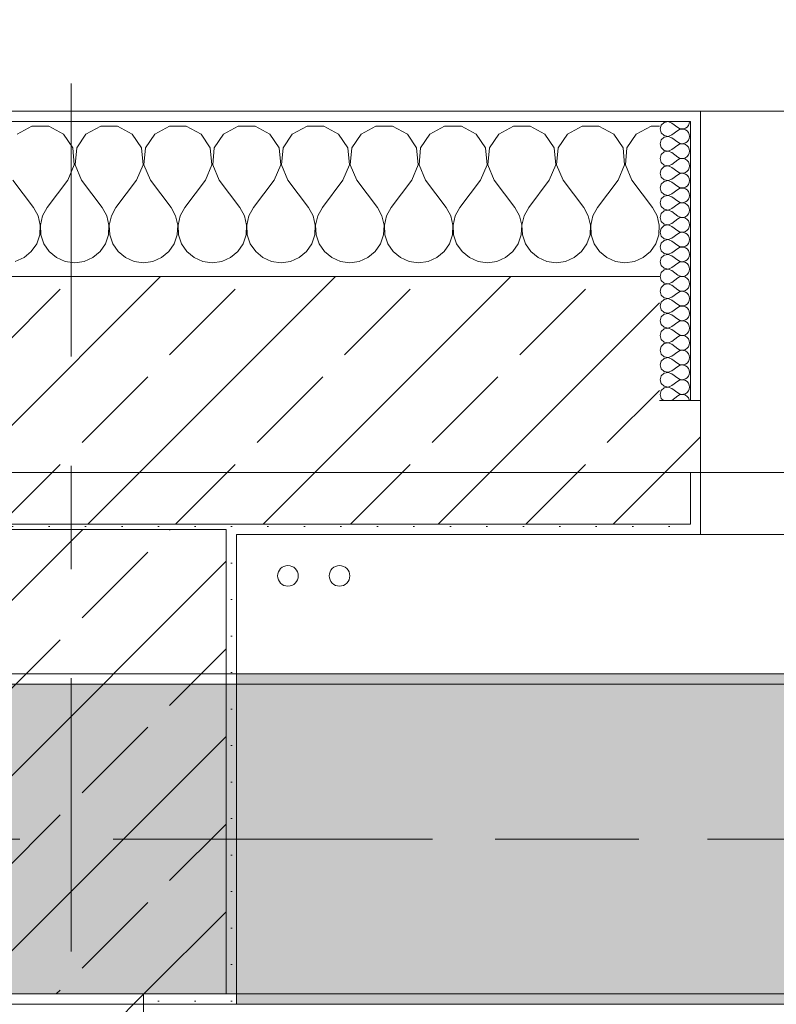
# Model space of a CAD drawing. Header units: metres. Extents: x -3.6 to 84.5, y -11 to 16.8.
# Tile 99 of 256: x 18.5 to 19.2, y 13 to 13.9. Entities that reach past the tile are written whole.
import ezdxf

# ---------------------------------------------------------------- set-up
doc = ezdxf.new("R2010")
doc.units = ezdxf.units.M
doc.header["$MEASUREMENT"] = 0
for name, pattern in [('Achse', [0.2, 0.1, -0.05, 0, -0.05]), ('Strichlinie doppelt', [0.546806, 0.264583, -0.105833, 0.070556, -0.105833]), ('Wipeout_Contour', [1, 0, -1])]:
    doc.linetypes.add(name, pattern=pattern)
for name, color, linetype in [('451 - Universal.Achsen Raster', 7, 'Continuous'), ('604 - Struktur.Wand Aussen', 7, 'Continuous'), ('605 - Struktur.Wand Innen', 7, 'Continuous'), ('607 - Struktur.Stütze', 7, 'Continuous'), ('608 - Struktur.Träger', 7, 'Continuous'), ('801 - HKLSE.Heizung_ Klima_ Lüftung', 7, 'Continuous'), ('Neubau_653 - Abdeckung.TB Verkofferung', 7, 'Continuous')]:
    doc.layers.add(name, color=color, linetype=linetype)
pattern_1 = [(45, (0, 0), (-0.0848528, 0.0848528), []), (45, (-0.04243, 0.04243), (-0.0848528, 0.0848528), [0.09, -0.03])]
pattern_2 = [(45, (0, 0), (-0.01767767, 0.01767767), [0, -0.025])]
pattern_3 = [(0, (0, 0), (0, 0.08660254), [0, -0.05]), (0, (0.025, 0.0433), (0, 0.08660254), [0, -0.05])]

# ---------------------------------------------------------------- blocks, each defined once
blk = doc.blocks.new('*X37')
at = {"layer": '604 - Struktur.Wand Aussen', "color": 7, "linetype": 'Continuous', "lineweight": 5}
for p, q in [((18.49188, 13.84066), (18.47757, 13.83299)), ((18.50812, 13.84066), (18.49188, 13.84066)), ((18.52243, 13.83299), (18.50812, 13.84066)), ((18.55855, 13.84066), (18.54424, 13.83299)), ((18.57479, 13.84066), (18.55855, 13.84066)), ((18.5891, 13.83299), (18.57479, 13.84066)), ((18.62521, 13.84066), (18.6109, 13.83299)), ((18.64145, 13.84066), (18.62521, 13.84066)), ((18.65576, 13.83299), (18.64145, 13.84066)), ((18.69188, 13.84066), (18.67757, 13.83299)), ((18.70812, 13.84066), (18.69188, 13.84066)), ((18.72243, 13.83299), (18.70812, 13.84066)), ((18.75855, 13.84066), (18.74424, 13.83299)), ((18.77479, 13.84066), (18.75855, 13.84066)), ((18.7891, 13.83299), (18.77479, 13.84066)), ((18.82521, 13.84066), (18.8109, 13.83299)), ((18.84145, 13.84066), (18.82521, 13.84066)), ((18.85576, 13.83299), (18.84145, 13.84066)), ((18.89188, 13.84066), (18.87757, 13.83299)), ((18.90812, 13.84066), (18.89188, 13.84066)), ((18.92243, 13.83299), (18.90812, 13.84066)), ((18.95855, 13.84066), (18.94424, 13.83299)), ((18.97479, 13.84066), (18.95855, 13.84066)), ((18.9891, 13.83299), (18.97479, 13.84066)), ((19.02521, 13.84066), (19.0109, 13.83299)), ((19.04145, 13.84066), (19.02521, 13.84066)), ((19.05576, 13.83299), (19.04145, 13.84066)), ((19.09188, 13.84066), (19.07757, 13.83299)), ((19.1, 13.84066), (19.09188, 13.84066)), ((18.53142, 13.81947), (18.52243, 13.83299)), ((18.54424, 13.83299), (18.53525, 13.81947)), ((18.59808, 13.81947), (18.5891, 13.83299)), ((18.6109, 13.83299), (18.60192, 13.81947)), ((18.66475, 13.81947), (18.65576, 13.83299)), ((18.67757, 13.83299), (18.66858, 13.81947)), ((18.73142, 13.81947), (18.72243, 13.83299)), ((18.74424, 13.83299), (18.73525, 13.81947)), ((18.79808, 13.81947), (18.7891, 13.83299)), ((18.8109, 13.83299), (18.80192, 13.81947)), ((18.86475, 13.81947), (18.85576, 13.83299)), ((18.87757, 13.83299), (18.86858, 13.81947)), ((18.93142, 13.81947), (18.92243, 13.83299)), ((18.94424, 13.83299), (18.93525, 13.81947)), ((18.99808, 13.81947), (18.9891, 13.83299)), ((19.0109, 13.83299), (19.00192, 13.81947)), ((19.06475, 13.81947), (19.05576, 13.83299)), ((19.07757, 13.83299), (19.06858, 13.81947)), ((18.53295, 13.8033), (18.53142, 13.81947)), ((18.53525, 13.81947), (18.53371, 13.8033)), ((18.59962, 13.8033), (18.59808, 13.81947)), ((18.60192, 13.81947), (18.60038, 13.8033)), ((18.66629, 13.8033), (18.66475, 13.81947)), ((18.66858, 13.81947), (18.66705, 13.8033)), ((18.73295, 13.8033), (18.73142, 13.81947)), ((18.73525, 13.81947), (18.73371, 13.8033)), ((18.79962, 13.8033), (18.79808, 13.81947)), ((18.80192, 13.81947), (18.80038, 13.8033)), ((18.86629, 13.8033), (18.86475, 13.81947)), ((18.86858, 13.81947), (18.86705, 13.8033)), ((18.93295, 13.8033), (18.93142, 13.81947)), ((18.93525, 13.81947), (18.93371, 13.8033)), ((18.99962, 13.8033), (18.99808, 13.81947)), ((19.00192, 13.81947), (19.00038, 13.8033)), ((19.06629, 13.8033), (19.06475, 13.81947)), ((19.06858, 13.81947), (19.06705, 13.8033)), ((18.52667, 13.78833), (18.53295, 13.8033)), ((18.53371, 13.8033), (18.54, 13.78833)), ((18.59333, 13.78833), (18.59962, 13.8033)), ((18.60038, 13.8033), (18.60667, 13.78833)), ((18.66, 13.78833), (18.66629, 13.8033)), ((18.66705, 13.8033), (18.67333, 13.78833)), ((18.72667, 13.78833), (18.73295, 13.8033)), ((18.73371, 13.8033), (18.74, 13.78833)), ((18.79333, 13.78833), (18.79962, 13.8033)), ((18.80038, 13.8033), (18.80667, 13.78833)), ((18.86, 13.78833), (18.86629, 13.8033)), ((18.86705, 13.8033), (18.87333, 13.78833)), ((18.92667, 13.78833), (18.93295, 13.8033)), ((18.93371, 13.8033), (18.94, 13.78833)), ((18.99333, 13.78833), (18.99962, 13.8033)), ((19.00038, 13.8033), (19.00667, 13.78833)), ((19.06, 13.78833), (19.06629, 13.8033)), ((19.06705, 13.8033), (19.07333, 13.78833)), ((18.47333, 13.78833), (18.49333, 13.76167)), ((18.52667, 13.78833), (18.50667, 13.76167)), ((18.54, 13.78833), (18.56, 13.76167)), ((18.59333, 13.78833), (18.57333, 13.76167)), ((18.60667, 13.78833), (18.62667, 13.76167)), ((18.66, 13.78833), (18.64, 13.76167)), ((18.67333, 13.78833), (18.69333, 13.76167)), ((18.72667, 13.78833), (18.70667, 13.76167)), ((18.74, 13.78833), (18.76, 13.76167)), ((18.79333, 13.78833), (18.77333, 13.76167)), ((18.80667, 13.78833), (18.82667, 13.76167)), ((18.86, 13.78833), (18.84, 13.76167)), ((18.87333, 13.78833), (18.89333, 13.76167)), ((18.92667, 13.78833), (18.90667, 13.76167)), ((18.94, 13.78833), (18.96, 13.76167)), ((18.99333, 13.78833), (18.97333, 13.76167)), ((19.00667, 13.78833), (19.02667, 13.76167)), ((19.06, 13.78833), (19.04, 13.76167)), ((19.07333, 13.78833), (19.09333, 13.76167)), ((18.49778, 13.75362), (18.49333, 13.76167)), ((18.49987, 13.74466), (18.49778, 13.75362)), ((18.50222, 13.75362), (18.50013, 13.74466)), ((18.50667, 13.76167), (18.50222, 13.75362)), ((18.56445, 13.75362), (18.56, 13.76167)), ((18.56653, 13.74466), (18.56445, 13.75362)), ((18.56888, 13.75362), (18.5668, 13.74466)), ((18.57333, 13.76167), (18.56888, 13.75362)), ((18.63112, 13.75362), (18.62667, 13.76167)), ((18.6332, 13.74466), (18.63112, 13.75362)), ((18.63555, 13.75362), (18.63347, 13.74466)), ((18.64, 13.76167), (18.63555, 13.75362)), ((18.69778, 13.75362), (18.69333, 13.76167)), ((18.69987, 13.74466), (18.69778, 13.75362)), ((18.70222, 13.75362), (18.70013, 13.74466)), ((18.70667, 13.76167), (18.70222, 13.75362)), ((18.76445, 13.75362), (18.76, 13.76167)), ((18.76653, 13.74466), (18.76445, 13.75362)), ((18.76888, 13.75362), (18.7668, 13.74466)), ((18.77333, 13.76167), (18.76888, 13.75362)), ((18.83112, 13.75362), (18.82667, 13.76167)), ((18.8332, 13.74466), (18.83112, 13.75362)), ((18.83555, 13.75362), (18.83347, 13.74466)), ((18.84, 13.76167), (18.83555, 13.75362)), ((18.89778, 13.75362), (18.89333, 13.76167)), ((18.89987, 13.74466), (18.89778, 13.75362)), ((18.90222, 13.75362), (18.90013, 13.74466)), ((18.90667, 13.76167), (18.90222, 13.75362)), ((18.96445, 13.75362), (18.96, 13.76167)), ((18.96653, 13.74466), (18.96445, 13.75362)), ((18.96888, 13.75362), (18.9668, 13.74466)), ((18.97333, 13.76167), (18.96888, 13.75362)), ((19.03112, 13.75362), (19.02667, 13.76167)), ((19.0332, 13.74466), (19.03112, 13.75362)), ((19.03555, 13.75362), (19.03347, 13.74466)), ((19.04, 13.76167), (19.03555, 13.75362)), ((19.09778, 13.75362), (19.09333, 13.76167)), ((19.09987, 13.74466), (19.09778, 13.75362)), ((18.49942, 13.73547), (18.49987, 13.74466)), ((18.50013, 13.74466), (18.50058, 13.73547)), ((18.56609, 13.73547), (18.56653, 13.74466)), ((18.5668, 13.74466), (18.56725, 13.73547)), ((18.63275, 13.73547), (18.6332, 13.74466)), ((18.63347, 13.74466), (18.63391, 13.73547)), ((18.69942, 13.73547), (18.69987, 13.74466)), ((18.70013, 13.74466), (18.70058, 13.73547)), ((18.76609, 13.73547), (18.76653, 13.74466)), ((18.7668, 13.74466), (18.76725, 13.73547)), ((18.83275, 13.73547), (18.8332, 13.74466)), ((18.83347, 13.74466), (18.83391, 13.73547)), ((18.89942, 13.73547), (18.89987, 13.74466)), ((18.90013, 13.74466), (18.90058, 13.73547)), ((18.96609, 13.73547), (18.96653, 13.74466)), ((18.9668, 13.74466), (18.96725, 13.73547)), ((19.03275, 13.73547), (19.0332, 13.74466)), ((19.03347, 13.74466), (19.03391, 13.73547)), ((19.09942, 13.73547), (19.09987, 13.74466)), ((18.49648, 13.72676), (18.49942, 13.73547)), ((18.50058, 13.73547), (18.50352, 13.72676)), ((18.56315, 13.72676), (18.56609, 13.73547)), ((18.56725, 13.73547), (18.57019, 13.72676)), ((18.62981, 13.72676), (18.63275, 13.73547)), ((18.63391, 13.73547), (18.63685, 13.72676)), ((18.69648, 13.72676), (18.69942, 13.73547)), ((18.70058, 13.73547), (18.70352, 13.72676)), ((18.76315, 13.72676), (18.76609, 13.73547)), ((18.76725, 13.73547), (18.77019, 13.72676)), ((18.82981, 13.72676), (18.83275, 13.73547)), ((18.83391, 13.73547), (18.83685, 13.72676)), ((18.89648, 13.72676), (18.89942, 13.73547)), ((18.90058, 13.73547), (18.90352, 13.72676)), ((18.96315, 13.72676), (18.96609, 13.73547)), ((18.96725, 13.73547), (18.97019, 13.72676)), ((19.02981, 13.72676), (19.03275, 13.73547)), ((19.03391, 13.73547), (19.03685, 13.72676)), ((19.09648, 13.72676), (19.09942, 13.73547)), ((18.49127, 13.71918), (18.49648, 13.72676)), ((18.50352, 13.72676), (18.50873, 13.71918)), ((18.55794, 13.71918), (18.56315, 13.72676)), ((18.57019, 13.72676), (18.57539, 13.71918)), ((18.62461, 13.71918), (18.62981, 13.72676)), ((18.63685, 13.72676), (18.64206, 13.71918)), ((18.69127, 13.71918), (18.69648, 13.72676)), ((18.70352, 13.72676), (18.70873, 13.71918)), ((18.75794, 13.71918), (18.76315, 13.72676)), ((18.77019, 13.72676), (18.77539, 13.71918)), ((18.82461, 13.71918), (18.82981, 13.72676)), ((18.83685, 13.72676), (18.84206, 13.71918)), ((18.89127, 13.71918), (18.89648, 13.72676)), ((18.90352, 13.72676), (18.90873, 13.71918)), ((18.95794, 13.71918), (18.96315, 13.72676)), ((18.97019, 13.72676), (18.97539, 13.71918)), ((19.02461, 13.71918), (19.02981, 13.72676)), ((19.03685, 13.72676), (19.04206, 13.71918)), ((19.09127, 13.71918), (19.09648, 13.72676)), ((18.48419, 13.71331), (18.49127, 13.71918)), ((18.50873, 13.71918), (18.51581, 13.71331)), ((18.55086, 13.71331), (18.55794, 13.71918)), ((18.57539, 13.71918), (18.58248, 13.71331)), ((18.61752, 13.71331), (18.62461, 13.71918)), ((18.64206, 13.71918), (18.64914, 13.71331)), ((18.68419, 13.71331), (18.69127, 13.71918)), ((18.70873, 13.71918), (18.71581, 13.71331)), ((18.75086, 13.71331), (18.75794, 13.71918)), ((18.77539, 13.71918), (18.78248, 13.71331)), ((18.81752, 13.71331), (18.82461, 13.71918)), ((18.84206, 13.71918), (18.84914, 13.71331)), ((18.88419, 13.71331), (18.89127, 13.71918)), ((18.90873, 13.71918), (18.91581, 13.71331)), ((18.95086, 13.71331), (18.95794, 13.71918)), ((18.97539, 13.71918), (18.98248, 13.71331)), ((19.01752, 13.71331), (19.02461, 13.71918)), ((19.04206, 13.71918), (19.04914, 13.71331)), ((19.08419, 13.71331), (19.09127, 13.71918)), ((18.47578, 13.7096), (18.48419, 13.71331)), ((18.51581, 13.71331), (18.52422, 13.7096)), ((18.52422, 13.7096), (18.53333, 13.70833)), ((18.53333, 13.70833), (18.54244, 13.7096)), ((18.54244, 13.7096), (18.55086, 13.71331)), ((18.58248, 13.71331), (18.59089, 13.7096)), ((18.59089, 13.7096), (18.6, 13.70833)), ((18.6, 13.70833), (18.60911, 13.7096)), ((18.60911, 13.7096), (18.61752, 13.71331)), ((18.64914, 13.71331), (18.65756, 13.7096)), ((18.65756, 13.7096), (18.66667, 13.70833)), ((18.66667, 13.70833), (18.67578, 13.7096)), ((18.67578, 13.7096), (18.68419, 13.71331)), ((18.71581, 13.71331), (18.72422, 13.7096)), ((18.72422, 13.7096), (18.73333, 13.70833)), ((18.73333, 13.70833), (18.74244, 13.7096)), ((18.74244, 13.7096), (18.75086, 13.71331)), ((18.78248, 13.71331), (18.79089, 13.7096)), ((18.79089, 13.7096), (18.8, 13.70833)), ((18.8, 13.70833), (18.80911, 13.7096)), ((18.80911, 13.7096), (18.81752, 13.71331)), ((18.84914, 13.71331), (18.85756, 13.7096)), ((18.85756, 13.7096), (18.86667, 13.70833)), ((18.86667, 13.70833), (18.87578, 13.7096)), ((18.87578, 13.7096), (18.88419, 13.71331)), ((18.91581, 13.71331), (18.92422, 13.7096)), ((18.92422, 13.7096), (18.93333, 13.70833)), ((18.93333, 13.70833), (18.94244, 13.7096)), ((18.94244, 13.7096), (18.95086, 13.71331)), ((18.98248, 13.71331), (18.99089, 13.7096)), ((18.99089, 13.7096), (19, 13.70833)), ((19, 13.70833), (19.00911, 13.7096)), ((19.00911, 13.7096), (19.01752, 13.71331)), ((19.04914, 13.71331), (19.05756, 13.7096)), ((19.05756, 13.7096), (19.06667, 13.70833)), ((19.06667, 13.70833), (19.07578, 13.7096)), ((19.07578, 13.7096), (19.08419, 13.71331))]:
    blk.add_line(p, q, dxfattribs=at)
blk = doc.blocks.new('*X59')
at = {"layer": '604 - Struktur.Wand Aussen', "color": 7, "linetype": 'Continuous', "lineweight": 5}
for p, q in [((19.10178, 13.84161), (19.10071, 13.83786)), ((19.10466, 13.84425), (19.10178, 13.84161)), ((19.1085, 13.84497), (19.10466, 13.84425)), ((19.11214, 13.84357), (19.1085, 13.84497)), ((19.11214, 13.84357), (19.11786, 13.83929)), ((19.11786, 13.83929), (19.11958, 13.83833)), ((19.12534, 13.83861), (19.12696, 13.83973)), ((19.12696, 13.83973), (19.12822, 13.84124)), ((19.12822, 13.84124), (19.12901, 13.84305)), ((19.12901, 13.84305), (19.12929, 13.845)), ((19.10071, 13.83786), (19.10178, 13.8341)), ((19.10178, 13.8341), (19.10466, 13.83147)), ((19.10466, 13.82996), (19.10178, 13.82733)), ((19.10466, 13.83147), (19.1085, 13.83074)), ((19.1085, 13.83069), (19.10466, 13.82996)), ((19.1085, 13.83074), (19.11214, 13.83214)), ((19.11214, 13.82929), (19.1085, 13.83069)), ((19.11214, 13.83214), (19.11786, 13.83643)), ((19.11958, 13.83738), (19.11786, 13.83643)), ((19.11958, 13.83833), (19.1215, 13.83789)), ((19.1215, 13.83783), (19.11958, 13.83738)), ((19.1215, 13.83789), (19.12347, 13.83798)), ((19.12347, 13.83773), (19.1215, 13.83783)), ((19.12347, 13.83798), (19.12534, 13.83861)), ((19.12534, 13.8371), (19.12347, 13.83773)), ((19.12696, 13.83599), (19.12534, 13.8371)), ((19.12822, 13.83447), (19.12696, 13.83599)), ((19.12901, 13.83267), (19.12822, 13.83447)), ((19.12929, 13.83071), (19.12901, 13.83267)), ((19.12901, 13.82876), (19.12929, 13.83071)), ((19.10178, 13.82733), (19.10071, 13.82357)), ((19.10071, 13.82357), (19.10178, 13.81982)), ((19.11214, 13.82929), (19.11786, 13.825)), ((19.11214, 13.81786), (19.11786, 13.82214)), ((19.11786, 13.825), (19.11958, 13.82405)), ((19.11958, 13.8231), (19.11786, 13.82214)), ((19.11958, 13.82405), (19.1215, 13.8236)), ((19.1215, 13.82354), (19.11958, 13.8231)), ((19.1215, 13.8236), (19.12347, 13.8237)), ((19.12347, 13.82345), (19.1215, 13.82354)), ((19.12347, 13.8237), (19.12534, 13.82433)), ((19.12534, 13.82282), (19.12347, 13.82345)), ((19.12534, 13.82433), (19.12696, 13.82544)), ((19.12696, 13.8217), (19.12534, 13.82282)), ((19.12696, 13.82544), (19.12822, 13.82696)), ((19.12822, 13.82018), (19.12696, 13.8217)), ((19.12822, 13.82696), (19.12901, 13.82876)), ((19.12901, 13.81838), (19.12822, 13.82018)), ((19.10178, 13.81304), (19.10071, 13.80929)), ((19.10178, 13.81982), (19.10466, 13.81718)), ((19.10466, 13.81567), (19.10178, 13.81304)), ((19.10466, 13.81718), (19.1085, 13.81646)), ((19.1085, 13.8164), (19.10466, 13.81567)), ((19.1085, 13.81646), (19.11214, 13.81786)), ((19.11214, 13.815), (19.1085, 13.8164)), ((19.11214, 13.815), (19.11786, 13.81071)), ((19.11786, 13.81071), (19.11958, 13.80976)), ((19.12534, 13.81004), (19.12696, 13.81116)), ((19.12696, 13.81116), (19.12822, 13.81267)), ((19.12822, 13.81267), (19.12901, 13.81448)), ((19.12929, 13.81643), (19.12901, 13.81838)), ((19.12901, 13.81448), (19.12929, 13.81643)), ((19.10071, 13.80929), (19.10178, 13.80553)), ((19.10178, 13.80553), (19.10466, 13.8029)), ((19.10466, 13.80139), (19.10178, 13.79876)), ((19.10466, 13.8029), (19.1085, 13.80217)), ((19.1085, 13.80211), (19.10466, 13.80139)), ((19.1085, 13.80217), (19.11214, 13.80357)), ((19.11214, 13.80071), (19.1085, 13.80211)), ((19.11214, 13.80357), (19.11786, 13.80786)), ((19.11958, 13.80881), (19.11786, 13.80786)), ((19.11958, 13.80976), (19.1215, 13.80931)), ((19.1215, 13.80926), (19.11958, 13.80881)), ((19.1215, 13.80931), (19.12347, 13.80941)), ((19.12347, 13.80916), (19.1215, 13.80926)), ((19.12347, 13.80941), (19.12534, 13.81004)), ((19.12534, 13.80853), (19.12347, 13.80916)), ((19.12696, 13.80742), (19.12534, 13.80853)), ((19.12822, 13.8059), (19.12696, 13.80742)), ((19.12901, 13.80409), (19.12822, 13.8059)), ((19.12929, 13.80214), (19.12901, 13.80409)), ((19.12901, 13.80019), (19.12929, 13.80214)), ((19.10178, 13.79876), (19.10071, 13.795)), ((19.10071, 13.795), (19.10178, 13.79124)), ((19.11214, 13.80071), (19.11786, 13.79643)), ((19.11214, 13.78929), (19.11786, 13.79357)), ((19.11786, 13.79643), (19.11958, 13.79547)), ((19.11958, 13.79453), (19.11786, 13.79357)), ((19.11958, 13.79547), (19.1215, 13.79503)), ((19.1215, 13.79497), (19.11958, 13.79453)), ((19.1215, 13.79503), (19.12347, 13.79512)), ((19.12347, 13.79488), (19.1215, 13.79497)), ((19.12347, 13.79512), (19.12534, 13.79575)), ((19.12534, 13.79425), (19.12347, 13.79488)), ((19.12534, 13.79575), (19.12696, 13.79687)), ((19.12696, 13.79313), (19.12534, 13.79425)), ((19.12696, 13.79687), (19.12822, 13.79839)), ((19.12822, 13.79161), (19.12696, 13.79313)), ((19.12822, 13.79839), (19.12901, 13.80019)), ((19.12901, 13.78981), (19.12822, 13.79161)), ((19.10178, 13.78447), (19.10071, 13.78071)), ((19.10178, 13.79124), (19.10466, 13.78861)), ((19.10466, 13.7871), (19.10178, 13.78447)), ((19.10466, 13.78861), (19.1085, 13.78789)), ((19.1085, 13.78783), (19.10466, 13.7871)), ((19.1085, 13.78789), (19.11214, 13.78929)), ((19.11214, 13.78643), (19.1085, 13.78783)), ((19.11214, 13.78643), (19.11786, 13.78214)), ((19.11786, 13.78214), (19.11958, 13.78119)), ((19.12534, 13.78147), (19.12696, 13.78258)), ((19.12696, 13.78258), (19.12822, 13.7841)), ((19.12822, 13.7841), (19.12901, 13.78591)), ((19.12929, 13.78786), (19.12901, 13.78981)), ((19.12901, 13.78591), (19.12929, 13.78786)), ((19.10071, 13.78071), (19.10178, 13.77696)), ((19.10178, 13.77696), (19.10466, 13.77433)), ((19.10466, 13.77282), (19.10178, 13.77018)), ((19.10466, 13.77433), (19.1085, 13.7736)), ((19.1085, 13.77354), (19.10466, 13.77282)), ((19.1085, 13.7736), (19.11214, 13.775)), ((19.11214, 13.77214), (19.1085, 13.77354)), ((19.11214, 13.775), (19.11786, 13.77929)), ((19.11958, 13.78024), (19.11786, 13.77929)), ((19.11958, 13.78119), (19.1215, 13.78074)), ((19.1215, 13.78069), (19.11958, 13.78024)), ((19.1215, 13.78074), (19.12347, 13.78084)), ((19.12347, 13.78059), (19.1215, 13.78069)), ((19.12347, 13.78084), (19.12534, 13.78147)), ((19.12534, 13.77996), (19.12347, 13.78059)), ((19.12696, 13.77884), (19.12534, 13.77996)), ((19.12822, 13.77733), (19.12696, 13.77884)), ((19.12901, 13.77552), (19.12822, 13.77733)), ((19.12929, 13.77357), (19.12901, 13.77552)), ((19.12901, 13.77162), (19.12929, 13.77357)), ((19.10178, 13.77018), (19.10071, 13.76643)), ((19.10071, 13.76643), (19.10178, 13.76267)), ((19.11214, 13.77214), (19.11786, 13.76786)), ((19.11214, 13.76071), (19.11786, 13.765)), ((19.11786, 13.76786), (19.11958, 13.7669)), ((19.11958, 13.76595), (19.11786, 13.765)), ((19.11958, 13.7669), (19.1215, 13.76646)), ((19.1215, 13.7664), (19.11958, 13.76595)), ((19.1215, 13.76646), (19.12347, 13.76655)), ((19.12347, 13.7663), (19.1215, 13.7664)), ((19.12347, 13.76655), (19.12534, 13.76718)), ((19.12534, 13.76567), (19.12347, 13.7663)), ((19.12534, 13.76718), (19.12696, 13.7683)), ((19.12696, 13.76456), (19.12534, 13.76567)), ((19.12696, 13.7683), (19.12822, 13.76982)), ((19.12822, 13.76304), (19.12696, 13.76456)), ((19.12822, 13.76982), (19.12901, 13.77162)), ((19.12901, 13.76124), (19.12822, 13.76304)), ((19.10178, 13.7559), (19.10071, 13.75214)), ((19.10178, 13.76267), (19.10466, 13.76004)), ((19.10466, 13.75853), (19.10178, 13.7559)), ((19.10466, 13.76004), (19.1085, 13.75931)), ((19.1085, 13.75926), (19.10466, 13.75853)), ((19.1085, 13.75931), (19.11214, 13.76071)), ((19.11214, 13.75786), (19.1085, 13.75926)), ((19.11214, 13.75786), (19.11786, 13.75357)), ((19.11786, 13.75357), (19.11958, 13.75262)), ((19.12534, 13.7529), (19.12696, 13.75401)), ((19.12696, 13.75401), (19.12822, 13.75553)), ((19.12822, 13.75553), (19.12901, 13.75733)), ((19.12929, 13.75929), (19.12901, 13.76124)), ((19.12901, 13.75733), (19.12929, 13.75929)), ((19.10071, 13.75214), (19.10178, 13.74839)), ((19.10178, 13.74839), (19.10466, 13.74575)), ((19.10466, 13.74425), (19.10178, 13.74161)), ((19.10466, 13.74575), (19.1085, 13.74503)), ((19.1085, 13.74497), (19.10466, 13.74425)), ((19.1085, 13.74503), (19.11214, 13.74643)), ((19.11214, 13.74357), (19.1085, 13.74497)), ((19.11214, 13.74643), (19.11786, 13.75071)), ((19.11958, 13.75167), (19.11786, 13.75071)), ((19.11958, 13.75262), (19.1215, 13.75217)), ((19.1215, 13.75211), (19.11958, 13.75167)), ((19.1215, 13.75217), (19.12347, 13.75227)), ((19.12347, 13.75202), (19.1215, 13.75211)), ((19.12347, 13.75227), (19.12534, 13.7529)), ((19.12534, 13.75139), (19.12347, 13.75202)), ((19.12696, 13.75027), (19.12534, 13.75139)), ((19.12822, 13.74876), (19.12696, 13.75027)), ((19.12901, 13.74695), (19.12822, 13.74876)), ((19.12929, 13.745), (19.12901, 13.74695)), ((19.12901, 13.74305), (19.12929, 13.745)), ((19.10178, 13.74161), (19.10071, 13.73786)), ((19.10071, 13.73786), (19.10178, 13.7341)), ((19.10178, 13.7341), (19.10466, 13.73147)), ((19.11214, 13.74357), (19.11786, 13.73929)), ((19.11214, 13.73214), (19.11786, 13.73643)), ((19.11786, 13.73929), (19.11958, 13.73833)), ((19.11958, 13.73738), (19.11786, 13.73643)), ((19.11958, 13.73833), (19.1215, 13.73789)), ((19.1215, 13.73783), (19.11958, 13.73738)), ((19.1215, 13.73789), (19.12347, 13.73798)), ((19.12347, 13.73773), (19.1215, 13.73783)), ((19.12347, 13.73798), (19.12534, 13.73861)), ((19.12534, 13.7371), (19.12347, 13.73773)), ((19.12534, 13.73861), (19.12696, 13.73973)), ((19.12696, 13.73599), (19.12534, 13.7371)), ((19.12696, 13.73973), (19.12822, 13.74124)), ((19.12822, 13.73447), (19.12696, 13.73599)), ((19.12822, 13.74124), (19.12901, 13.74305)), ((19.12901, 13.73267), (19.12822, 13.73447)), ((19.10178, 13.72733), (19.10071, 13.72357)), ((19.10466, 13.72996), (19.10178, 13.72733)), ((19.10466, 13.73147), (19.1085, 13.73074)), ((19.1085, 13.73069), (19.10466, 13.72996)), ((19.1085, 13.73074), (19.11214, 13.73214)), ((19.11214, 13.72929), (19.1085, 13.73069)), ((19.11214, 13.72929), (19.11786, 13.725)), ((19.11786, 13.725), (19.11958, 13.72405)), ((19.12534, 13.72433), (19.12696, 13.72544)), ((19.12696, 13.72544), (19.12822, 13.72696)), ((19.12822, 13.72696), (19.12901, 13.72876)), ((19.12929, 13.73071), (19.12901, 13.73267)), ((19.12901, 13.72876), (19.12929, 13.73071)), ((19.10071, 13.72357), (19.10178, 13.71982)), ((19.10178, 13.71982), (19.10466, 13.71718)), ((19.10466, 13.71567), (19.10178, 13.71304)), ((19.10466, 13.71718), (19.1085, 13.71646)), ((19.1085, 13.7164), (19.10466, 13.71567)), ((19.1085, 13.71646), (19.11214, 13.71786)), ((19.11214, 13.715), (19.1085, 13.7164)), ((19.11214, 13.71786), (19.11786, 13.72214)), ((19.11214, 13.715), (19.11786, 13.71071)), ((19.11958, 13.7231), (19.11786, 13.72214)), ((19.11958, 13.72405), (19.1215, 13.7236)), ((19.1215, 13.72354), (19.11958, 13.7231)), ((19.1215, 13.7236), (19.12347, 13.7237)), ((19.12347, 13.72345), (19.1215, 13.72354)), ((19.12347, 13.7237), (19.12534, 13.72433)), ((19.12534, 13.72282), (19.12347, 13.72345)), ((19.12696, 13.7217), (19.12534, 13.72282)), ((19.12822, 13.72018), (19.12696, 13.7217)), ((19.12901, 13.71838), (19.12822, 13.72018)), ((19.12929, 13.71643), (19.12901, 13.71838)), ((19.12901, 13.71448), (19.12929, 13.71643)), ((19.10178, 13.71304), (19.10071, 13.70929)), ((19.10071, 13.70929), (19.10178, 13.70553)), ((19.10178, 13.70553), (19.10466, 13.7029)), ((19.11214, 13.70357), (19.11786, 13.70786)), ((19.11786, 13.71071), (19.11958, 13.70976)), ((19.11958, 13.70881), (19.11786, 13.70786)), ((19.11958, 13.70976), (19.1215, 13.70931)), ((19.1215, 13.70926), (19.11958, 13.70881)), ((19.1215, 13.70931), (19.12347, 13.70941)), ((19.12347, 13.70916), (19.1215, 13.70926)), ((19.12347, 13.70941), (19.12534, 13.71004)), ((19.12534, 13.70853), (19.12347, 13.70916)), ((19.12534, 13.71004), (19.12696, 13.71116)), ((19.12696, 13.70742), (19.12534, 13.70853)), ((19.12696, 13.71116), (19.12822, 13.71267)), ((19.12822, 13.7059), (19.12696, 13.70742)), ((19.12822, 13.71267), (19.12901, 13.71448)), ((19.12901, 13.70409), (19.12822, 13.7059)), ((19.10178, 13.69876), (19.10071, 13.695)), ((19.10466, 13.70139), (19.10178, 13.69876)), ((19.10466, 13.7029), (19.1085, 13.70217)), ((19.1085, 13.70211), (19.10466, 13.70139)), ((19.1085, 13.70217), (19.11214, 13.70357)), ((19.11214, 13.70071), (19.1085, 13.70211)), ((19.11214, 13.70071), (19.11786, 13.69643)), ((19.11786, 13.69643), (19.11958, 13.69547)), ((19.12534, 13.69575), (19.12696, 13.69687)), ((19.12696, 13.69687), (19.12822, 13.69839)), ((19.12822, 13.69839), (19.12901, 13.70019)), ((19.12929, 13.70214), (19.12901, 13.70409)), ((19.12901, 13.70019), (19.12929, 13.70214)), ((19.10071, 13.695), (19.10178, 13.69124)), ((19.10178, 13.69124), (19.10466, 13.68861)), ((19.10466, 13.6871), (19.10178, 13.68447)), ((19.10466, 13.68861), (19.1085, 13.68789)), ((19.1085, 13.68783), (19.10466, 13.6871)), ((19.1085, 13.68789), (19.11214, 13.68929)), ((19.11214, 13.68643), (19.1085, 13.68783)), ((19.11214, 13.68929), (19.11786, 13.69357)), ((19.11214, 13.68643), (19.11786, 13.68214)), ((19.11958, 13.69453), (19.11786, 13.69357)), ((19.11958, 13.69547), (19.1215, 13.69503)), ((19.1215, 13.69497), (19.11958, 13.69453)), ((19.1215, 13.69503), (19.12347, 13.69512)), ((19.12347, 13.69488), (19.1215, 13.69497)), ((19.12347, 13.69512), (19.12534, 13.69575)), ((19.12534, 13.69425), (19.12347, 13.69488)), ((19.12696, 13.69313), (19.12534, 13.69425)), ((19.12822, 13.69161), (19.12696, 13.69313)), ((19.12901, 13.68981), (19.12822, 13.69161)), ((19.12929, 13.68786), (19.12901, 13.68981)), ((19.12901, 13.68591), (19.12929, 13.68786)), ((19.10178, 13.68447), (19.10071, 13.68071)), ((19.10071, 13.68071), (19.10178, 13.67696)), ((19.10178, 13.67696), (19.10466, 13.67433)), ((19.11214, 13.675), (19.11786, 13.67929)), ((19.11786, 13.68214), (19.11958, 13.68119)), ((19.11958, 13.68024), (19.11786, 13.67929)), ((19.11958, 13.68119), (19.1215, 13.68074)), ((19.1215, 13.68069), (19.11958, 13.68024)), ((19.1215, 13.68074), (19.12347, 13.68084)), ((19.12347, 13.68059), (19.1215, 13.68069)), ((19.12347, 13.68084), (19.12534, 13.68147)), ((19.12534, 13.67996), (19.12347, 13.68059)), ((19.12534, 13.68147), (19.12696, 13.68258)), ((19.12696, 13.67884), (19.12534, 13.67996)), ((19.12696, 13.68258), (19.12822, 13.6841)), ((19.12822, 13.67733), (19.12696, 13.67884)), ((19.12822, 13.6841), (19.12901, 13.68591)), ((19.12901, 13.67552), (19.12822, 13.67733)), ((19.10178, 13.67018), (19.10071, 13.66643)), ((19.10466, 13.67282), (19.10178, 13.67018)), ((19.10466, 13.67433), (19.1085, 13.6736)), ((19.1085, 13.67354), (19.10466, 13.67282)), ((19.1085, 13.6736), (19.11214, 13.675)), ((19.11214, 13.67214), (19.1085, 13.67354)), ((19.11214, 13.67214), (19.11786, 13.66786)), ((19.11786, 13.66786), (19.11958, 13.6669)), ((19.12534, 13.66718), (19.12696, 13.6683)), ((19.12696, 13.6683), (19.12822, 13.66982)), ((19.12822, 13.66982), (19.12901, 13.67162)), ((19.12929, 13.67357), (19.12901, 13.67552)), ((19.12901, 13.67162), (19.12929, 13.67357)), ((19.10071, 13.66643), (19.10178, 13.66267)), ((19.10178, 13.66267), (19.10466, 13.66004)), ((19.10466, 13.65853), (19.10178, 13.6559)), ((19.10466, 13.66004), (19.1085, 13.65931)), ((19.1085, 13.65926), (19.10466, 13.65853)), ((19.1085, 13.65931), (19.11214, 13.66071)), ((19.11214, 13.65786), (19.1085, 13.65926)), ((19.11214, 13.66071), (19.11786, 13.665)), ((19.11214, 13.65786), (19.11786, 13.65357)), ((19.11958, 13.66595), (19.11786, 13.665)), ((19.11958, 13.6669), (19.1215, 13.66646)), ((19.1215, 13.6664), (19.11958, 13.66595)), ((19.1215, 13.66646), (19.12347, 13.66655)), ((19.12347, 13.6663), (19.1215, 13.6664)), ((19.12347, 13.66655), (19.12534, 13.66718)), ((19.12534, 13.66567), (19.12347, 13.6663)), ((19.12696, 13.66456), (19.12534, 13.66567)), ((19.12822, 13.66304), (19.12696, 13.66456)), ((19.12901, 13.66124), (19.12822, 13.66304)), ((19.12929, 13.65929), (19.12901, 13.66124)), ((19.12901, 13.65733), (19.12929, 13.65929)), ((19.10178, 13.6559), (19.10071, 13.65214)), ((19.10071, 13.65214), (19.10178, 13.64839)), ((19.10178, 13.64839), (19.10466, 13.64575)), ((19.11214, 13.64643), (19.11786, 13.65071)), ((19.11786, 13.65357), (19.11958, 13.65262)), ((19.11958, 13.65167), (19.11786, 13.65071)), ((19.11958, 13.65262), (19.1215, 13.65217)), ((19.1215, 13.65211), (19.11958, 13.65167)), ((19.1215, 13.65217), (19.12347, 13.65227)), ((19.12347, 13.65202), (19.1215, 13.65211)), ((19.12347, 13.65227), (19.12534, 13.6529)), ((19.12534, 13.65139), (19.12347, 13.65202)), ((19.12534, 13.6529), (19.12696, 13.65401)), ((19.12696, 13.65027), (19.12534, 13.65139)), ((19.12696, 13.65401), (19.12822, 13.65553)), ((19.12822, 13.64876), (19.12696, 13.65027)), ((19.12822, 13.65553), (19.12901, 13.65733)), ((19.12901, 13.64695), (19.12822, 13.64876)), ((19.10178, 13.64161), (19.10071, 13.63786)), ((19.10466, 13.64425), (19.10178, 13.64161)), ((19.10466, 13.64575), (19.1085, 13.64503)), ((19.1085, 13.64497), (19.10466, 13.64425)), ((19.1085, 13.64503), (19.11214, 13.64643)), ((19.11214, 13.64357), (19.1085, 13.64497)), ((19.11214, 13.64357), (19.11786, 13.63929)), ((19.11786, 13.63929), (19.11958, 13.63833)), ((19.12534, 13.63861), (19.12696, 13.63973)), ((19.12696, 13.63973), (19.12822, 13.64124)), ((19.12822, 13.64124), (19.12901, 13.64305)), ((19.12929, 13.645), (19.12901, 13.64695)), ((19.12901, 13.64305), (19.12929, 13.645)), ((19.10071, 13.63786), (19.10178, 13.6341)), ((19.10178, 13.6341), (19.10466, 13.63147)), ((19.10466, 13.62996), (19.10178, 13.62733)), ((19.10466, 13.63147), (19.1085, 13.63074)), ((19.1085, 13.63069), (19.10466, 13.62996)), ((19.1085, 13.63074), (19.11214, 13.63214)), ((19.11214, 13.62929), (19.1085, 13.63069)), ((19.11214, 13.63214), (19.11786, 13.63643)), ((19.11214, 13.62929), (19.11786, 13.625)), ((19.11958, 13.63738), (19.11786, 13.63643)), ((19.11958, 13.63833), (19.1215, 13.63789)), ((19.1215, 13.63783), (19.11958, 13.63738)), ((19.1215, 13.63789), (19.12347, 13.63798)), ((19.12347, 13.63773), (19.1215, 13.63783)), ((19.12347, 13.63798), (19.12534, 13.63861)), ((19.12534, 13.6371), (19.12347, 13.63773)), ((19.12696, 13.63599), (19.12534, 13.6371)), ((19.12822, 13.63447), (19.12696, 13.63599)), ((19.12901, 13.63267), (19.12822, 13.63447)), ((19.12929, 13.63071), (19.12901, 13.63267)), ((19.12901, 13.62876), (19.12929, 13.63071)), ((19.10178, 13.62733), (19.10071, 13.62357)), ((19.10071, 13.62357), (19.10178, 13.61982)), ((19.10178, 13.61982), (19.10466, 13.61718)), ((19.11214, 13.61786), (19.11786, 13.62214)), ((19.11786, 13.625), (19.11958, 13.62405)), ((19.11958, 13.6231), (19.11786, 13.62214)), ((19.11958, 13.62405), (19.1215, 13.6236)), ((19.1215, 13.62354), (19.11958, 13.6231)), ((19.1215, 13.6236), (19.12347, 13.6237)), ((19.12347, 13.62345), (19.1215, 13.62354)), ((19.12347, 13.6237), (19.12534, 13.62433)), ((19.12534, 13.62282), (19.12347, 13.62345)), ((19.12534, 13.62433), (19.12696, 13.62544)), ((19.12696, 13.6217), (19.12534, 13.62282)), ((19.12696, 13.62544), (19.12822, 13.62696)), ((19.12822, 13.62018), (19.12696, 13.6217)), ((19.12822, 13.62696), (19.12901, 13.62876)), ((19.12901, 13.61838), (19.12822, 13.62018)), ((19.10178, 13.61304), (19.10071, 13.60929)), ((19.10466, 13.61567), (19.10178, 13.61304)), ((19.10466, 13.61718), (19.1085, 13.61646)), ((19.1085, 13.6164), (19.10466, 13.61567)), ((19.1085, 13.61646), (19.11214, 13.61786)), ((19.11214, 13.615), (19.1085, 13.6164)), ((19.11214, 13.615), (19.11786, 13.61071)), ((19.11786, 13.61071), (19.11958, 13.60976)), ((19.12534, 13.61004), (19.12696, 13.61116)), ((19.12696, 13.61116), (19.12822, 13.61267)), ((19.12822, 13.61267), (19.12901, 13.61448)), ((19.12929, 13.61643), (19.12901, 13.61838)), ((19.12901, 13.61448), (19.12929, 13.61643)), ((19.10071, 13.60929), (19.10178, 13.60553)), ((19.10178, 13.60553), (19.10466, 13.6029)), ((19.10466, 13.60139), (19.10178, 13.59876)), ((19.10466, 13.6029), (19.1085, 13.60217)), ((19.1085, 13.60211), (19.10466, 13.60139)), ((19.1085, 13.60217), (19.11214, 13.60357)), ((19.11214, 13.60071), (19.1085, 13.60211)), ((19.11214, 13.60357), (19.11786, 13.60786)), ((19.11214, 13.60071), (19.11786, 13.59643)), ((19.11958, 13.60881), (19.11786, 13.60786)), ((19.11958, 13.60976), (19.1215, 13.60931)), ((19.1215, 13.60926), (19.11958, 13.60881)), ((19.1215, 13.60931), (19.12347, 13.60941)), ((19.12347, 13.60916), (19.1215, 13.60926)), ((19.12347, 13.60941), (19.12534, 13.61004)), ((19.12534, 13.60853), (19.12347, 13.60916)), ((19.12696, 13.60742), (19.12534, 13.60853)), ((19.12822, 13.6059), (19.12696, 13.60742)), ((19.12901, 13.60409), (19.12822, 13.6059)), ((19.12929, 13.60214), (19.12901, 13.60409)), ((19.12901, 13.60019), (19.12929, 13.60214)), ((19.10178, 13.59876), (19.10071, 13.595)), ((19.10071, 13.595), (19.10178, 13.59124)), ((19.10178, 13.59124), (19.10466, 13.58861)), ((19.11214, 13.58929), (19.11786, 13.59357)), ((19.11786, 13.59643), (19.11958, 13.59547)), ((19.11958, 13.59453), (19.11786, 13.59357)), ((19.11958, 13.59547), (19.1215, 13.59503)), ((19.1215, 13.59497), (19.11958, 13.59453)), ((19.1215, 13.59503), (19.12347, 13.59512)), ((19.12347, 13.59488), (19.1215, 13.59497)), ((19.12347, 13.59512), (19.12534, 13.59575)), ((19.12534, 13.59425), (19.12347, 13.59488)), ((19.12534, 13.59575), (19.12696, 13.59687)), ((19.12696, 13.59313), (19.12534, 13.59425)), ((19.12696, 13.59687), (19.12822, 13.59839)), ((19.12822, 13.59161), (19.12696, 13.59313)), ((19.12822, 13.59839), (19.12901, 13.60019)), ((19.12901, 13.58981), (19.12822, 13.59161)), ((19.10178, 13.58447), (19.10071, 13.58071)), ((19.10466, 13.5871), (19.10178, 13.58447)), ((19.10466, 13.58861), (19.1085, 13.58789)), ((19.1085, 13.58783), (19.10466, 13.5871)), ((19.1085, 13.58789), (19.11214, 13.58929)), ((19.11214, 13.58643), (19.1085, 13.58783)), ((19.11214, 13.58643), (19.11786, 13.58214)), ((19.11786, 13.58214), (19.11958, 13.58119)), ((19.12347, 13.58084), (19.12534, 13.58147)), ((19.12534, 13.58147), (19.12696, 13.58258)), ((19.12696, 13.58258), (19.12822, 13.5841)), ((19.12822, 13.5841), (19.12901, 13.58591)), ((19.12929, 13.58786), (19.12901, 13.58981)), ((19.12901, 13.58591), (19.12929, 13.58786)), ((19.10071, 13.58071), (19.10178, 13.57696)), ((19.10178, 13.57696), (19.10392, 13.575)), ((19.11214, 13.575), (19.11786, 13.57929)), ((19.11958, 13.58024), (19.11786, 13.57929)), ((19.11958, 13.58119), (19.1215, 13.58074)), ((19.1215, 13.58069), (19.11958, 13.58024)), ((19.1215, 13.58074), (19.12347, 13.58084)), ((19.12347, 13.58059), (19.1215, 13.58069)), ((19.12534, 13.57996), (19.12347, 13.58059)), ((19.12696, 13.57884), (19.12534, 13.57996)), ((19.12822, 13.57733), (19.12696, 13.57884)), ((19.12901, 13.57552), (19.12822, 13.57733)), ((19.12909, 13.575), (19.12901, 13.57552))]:
    blk.add_line(p, q, dxfattribs=at)

msp = doc.modelspace()

# ---------------------------------------------------------------- hatches: boundary and pattern name
at = {"layer": '604 - Struktur.Wand Aussen', "linetype": 'Continuous', "lineweight": 0, "true_color": 0x000000}
h = msp.add_hatch(dxfattribs=at)
h.set_pattern_fill('Verputz_0001', color=18, style=0, pattern_type=2)
h.set_pattern_definition(pattern_3)
h.paths.add_polyline_path([(17.95, 13.855), (17.95, 13.845), (19.13, 13.845), (19.13, 13.855)])
h = msp.add_hatch(dxfattribs=at)
h.set_pattern_fill('Verputz_0001', color=18, style=0, pattern_type=2)
h.set_pattern_definition(pattern_3)
h.paths.add_polyline_path([(19.13, 13.855), (19.13, 13.575), (19.14, 13.575), (19.14, 13.855)])
h = msp.add_hatch(dxfattribs=at)
h.set_pattern_fill('Beton__Stahlbeton_0001', color=18, style=0, pattern_type=2)
h.set_pattern_definition(pattern_1)
h.paths.add_polyline_path([(17.94, 13.505), (17.95, 13.505), (17.95, 13.455), (19.13, 13.455), (19.13, 13.505), (19.14, 13.505), (19.14, 13.575), (19.13, 13.575), (19.1, 13.575), (19.1, 13.695), (17.98, 13.695), (17.98, 13.575), (17.95, 13.575), (17.94, 13.575)])
h = msp.add_hatch(dxfattribs=at)
h.set_pattern_fill('Gips_0001', color=18, style=0, pattern_type=2)
h.set_pattern_definition(pattern_2)
h.paths.add_polyline_path([(19.13, 13.445), (19.14, 13.445), (19.14, 13.505), (19.13, 13.505)])
h = msp.add_hatch(dxfattribs=at)
h.set_pattern_fill('Gips_0001', color=18, style=0, pattern_type=2)
h.set_pattern_definition(pattern_2)
h.paths.add_polyline_path([(18.68999, 13.455), (18.68999, 13.445), (19.13, 13.445), (19.13, 13.455)])
at = {"layer": '607 - Struktur.Stütze', "linetype": 'Continuous', "lineweight": 0, "true_color": 0x000000}
h = msp.add_hatch(dxfattribs=at)
h.set_pattern_fill('Gips_0001', color=18, style=0, pattern_type=2)
h.set_pattern_definition(pattern_2)
h.paths.add_polyline_path([(18.36999, 13.445), (18.37999, 13.445), (18.37999, 13.44998), (18.67999, 13.44998), (18.67999, 13.445), (18.68999, 13.445), (18.68999, 13.455), (18.36999, 13.455)])
h = msp.add_hatch(dxfattribs=at)
h.set_pattern_fill('Beton__Stahlbeton_0001', color=18, style=0, pattern_type=2)
h.set_pattern_definition(pattern_1)
h.paths.add_polyline_path([(18.37999, 12.99998), (18.67999, 12.99998), (18.67999, 13.44998), (18.37999, 13.44998)])
h = msp.add_hatch(dxfattribs=at)
h.set_pattern_fill('Gips_0001', color=18, style=0, pattern_type=2)
h.set_pattern_definition(pattern_2)
h.paths.add_polyline_path([(18.67999, 12.99998), (18.6, 12.99998), (18.6, 12.98998), (18.68999, 12.98998), (18.68999, 13.445), (18.67999, 13.445)])
at = {"layer": '608 - Struktur.Träger', "linetype": 'Continuous', "lineweight": 0, "true_color": 0x000000}
h = msp.add_hatch(dxfattribs=at)
h.set_pattern_fill('Gips_0001', color=18, style=0, pattern_type=2)
h.set_pattern_definition(pattern_2)
h.paths.add_polyline_path([(18.68999, 13.30998), (18.68999, 13.29998), (21.96999, 13.29998), (21.96999, 13.30998)])
h = msp.add_hatch(dxfattribs=at)
h.set_pattern_fill('Gips_0001', color=18, style=0, pattern_type=2)
h.set_pattern_definition(pattern_2)
h.paths.add_polyline_path([(21.96999, 12.99998), (18.68999, 12.99998), (18.68999, 12.98998), (21.96999, 12.98998)])

# ---------------------------------------------------------------- linework, layer by layer
at = {"layer": '451 - Universal.Achsen Raster', "color": 160, "linetype": 'Strichlinie doppelt', "lineweight": 9, "true_color": 0x3232ff}
msp.add_line((64.93502, 13.14998), (-3.175, 13.14998), dxfattribs=at)
at = {"layer": '604 - Struktur.Wand Aussen', "color": 7, "linetype": 'Continuous', "lineweight": 5}
for p, q in [((19.13, 13.855), (19.14, 13.855)), ((19.14, 13.855), (19.14, 13.845)), ((19.1, 13.845), (17.98, 13.845)), ((19.1, 13.845), (19.13, 13.845)), ((19.13, 13.575), (19.13, 13.845)), ((19.13, 13.845), (19.13, 13.575)), ((19.14, 13.845), (19.14, 13.705)), ((19.14, 13.705), (19.14, 13.695)), ((19.14, 13.695), (19.14, 13.575)), ((19.1, 13.575), (19.13, 13.575)), ((19.13, 13.575), (19.14, 13.575)), ((19.13, 13.505), (19.14, 13.505)), ((19.14, 13.505), (19.14, 13.455)), ((19.14, 13.455), (19.14, 13.445)), ((19.13, 13.445), (19.14, 13.445))]:
    msp.add_line(p, q, dxfattribs=at)
at = {"layer": '604 - Struktur.Wand Aussen', "color": 7, "linetype": 'Continuous', "lineweight": 13}
for p, q in [((21.54, 13.855), (19.14, 13.855)), ((19.1, 13.695), (17.98, 13.695)), ((19.14, 13.575), (19.14, 13.505)), ((19.13, 13.455), (19.13, 13.505)), ((17.95, 13.455), (19.13, 13.455)), ((19.14, 13.445), (21.54, 13.445))]:
    msp.add_line(p, q, dxfattribs=at)
at = {"layer": '604 - Struktur.Wand Aussen', "color": 7, "linetype": 'Continuous', "lineweight": 5, "flags": 128}
for points in [[(19.13, 13.855), (17.95, 13.855)], [(18.68999, 13.445), (19.13, 13.445)]]:
    msp.add_lwpolyline(points, dxfattribs=at)
at = {"layer": '607 - Struktur.Stütze', "color": 7, "linetype": 'Continuous', "lineweight": 13, "flags": 128}
msp.add_lwpolyline([(18.37999, 12.99998), (18.67999, 12.99998), (18.67999, 13.44998), (18.37999, 13.44998)], close=True, dxfattribs=at)
at = {"layer": '607 - Struktur.Stütze', "color": 7, "linetype": 'Continuous', "lineweight": 5, "flags": 128}
msp.add_lwpolyline([(18.6, 12.98998), (18.68999, 12.98998), (18.68999, 13.445)], dxfattribs=at)
at = {"layer": '608 - Struktur.Träger', "color": 7, "linetype": 'Continuous', "lineweight": 13}
for p, q in [((14.77999, 13.30998), (47.47999, 13.30998)), ((18.68999, 13.29998), (18.36999, 13.29998)), ((21.96999, 13.29998), (18.68999, 13.29998))]:
    msp.add_line(p, q, dxfattribs=at)
at = {"layer": '608 - Struktur.Träger', "color": 7, "linetype": 'Continuous', "lineweight": 5}
for p, q in [((18.68999, 13.30998), (18.68999, 13.29998)), ((21.96999, 13.30998), (18.68999, 13.30998)), ((18.68999, 12.99998), (18.68999, 12.98998)), ((21.96999, 12.98998), (18.68999, 12.98998))]:
    msp.add_line(p, q, dxfattribs=at)
at = {"layer": '608 - Struktur.Träger', "color": 7, "linetype": 'Achse', "lineweight": 9}
msp.add_line((14.77999, 13.14998), (47.47999, 13.14998), dxfattribs=at)
at = {"layer": '801 - HKLSE.Heizung_ Klima_ Lüftung', "color": 7, "linetype": 'Continuous', "lineweight": 5}
for centre in [(18.73999, 13.405), (18.78999, 13.405)]:
    msp.add_circle(centre, 0.01, dxfattribs=at)
at = {"layer": 'Neubau_653 - Abdeckung.TB Verkofferung', "color": 1, "linetype": 'Continuous', "lineweight": 9}
msp.add_line((15.15, 13.50498), (25.66, 13.50498), dxfattribs=at)
at = {"layer": 'Neubau_653 - Abdeckung.TB Verkofferung', "color": 1, "linetype": 'Continuous', "lineweight": 5}
msp.add_line((22.03, 12.98998), (18.6, 12.98998), dxfattribs=at)
at = {"layer": 'Neubau_653 - Abdeckung.TB Verkofferung', "color": 1, "linetype": 'Continuous', "lineweight": 5, "flags": 128}
msp.add_lwpolyline([(18.6, 12.98998), (18.6, 12.96298), (18.6, 12.95048)], dxfattribs=at)

# ---------------------------------------------------------------- block references
at = {"layer": '604 - Struktur.Wand Aussen', "color": 7, "lineweight": 18}
for name in ['*X37', '*X59']:
    msp.add_blockref(name, (0, 0), dxfattribs=at)

# ---------------------------------------------------------------- next in the draw order: wipeouts: each hides what was drawn before it
at = {"color": 254, "linetype": 'Wipeout_Contour', "lineweight": 0, "ltscale": 86.081943}
msp.add_wipeout([(18.6, 12.99998), (18.48, 12.99998), (18.48, 8.58498), (18.6, 8.58498)], dxfattribs=at).dxf.layer = '605 - Struktur.Wand Innen'

# ---------------------------------------------------------------- next in the draw order: hatches: boundary and pattern name
at = {"layer": '605 - Struktur.Wand Innen', "linetype": 'Continuous', "lineweight": 0, "true_color": 0x000000}
h = msp.add_hatch(dxfattribs=at)
h.set_pattern_fill('MW_Ziegel_0001', color=18, style=0, pattern_type=2)
h.set_pattern_definition([(45, (0, 0), (-0.0636396, 0.0636396), [])])
h.paths.add_polyline_path([(18.6, 12.99998), (18.48, 12.99998), (18.48, 8.58498), (18.6, 8.58498)])
at = {"layer": '608 - Struktur.Träger', "linetype": 'Continuous', "lineweight": 0, "true_color": 0x000000}
h = msp.add_hatch(dxfattribs=at)
h.set_pattern_fill('Beton__Stahlbeton_0001', color=18, style=0, pattern_type=2)
h.set_pattern_definition(pattern_1)
h.paths.add_polyline_path([(15.08999, 13.29998), (14.77999, 13.29998), (14.77999, 12.99998), (15.08999, 12.99998), (18.36999, 12.99998), (18.68999, 12.99998), (21.96999, 12.99998), (22.28999, 12.99998), (25.56999, 12.99998), (25.88999, 12.99998), (29.16999, 12.99998), (29.48999, 12.99998), (32.76999, 12.99998), (33.08999, 12.99998), (36.36999, 12.99998), (36.68999, 12.99998), (39.96999, 12.99998), (40.28999, 12.99998), (43.56999, 12.99998), (43.88999, 12.99998), (47.16999, 12.99998), (47.47999, 12.99998), (47.47999, 13.29998), (47.16999, 13.29998), (43.88999, 13.29998), (43.56999, 13.29998), (40.28999, 13.29998), (39.96999, 13.29998), (36.68999, 13.29998), (36.36999, 13.29998), (33.08999, 13.29998), (32.76999, 13.29998), (29.48999, 13.29998), (29.16999, 13.29998), (25.88999, 13.29998), (25.56999, 13.29998), (22.28999, 13.29998), (21.96999, 13.29998), (18.68999, 13.29998), (18.36999, 13.29998)])

# ---------------------------------------------------------------- next in the draw order: linework, layer by layer
at = {"layer": '451 - Universal.Achsen Raster', "color": 160, "linetype": 'Strichlinie doppelt', "lineweight": 9, "true_color": 0x3232ff}
msp.add_line((18.52999, -10.585), (18.52999, 16.355), dxfattribs=at)
at = {"layer": '605 - Struktur.Wand Innen', "color": 7, "linetype": 'Continuous', "lineweight": 18, "flags": 128}
msp.add_lwpolyline([(18.6, 8.58498), (18.6, 12.99998)], dxfattribs=at)
at = {"layer": '608 - Struktur.Träger', "color": 7, "linetype": 'Continuous', "lineweight": 13}
msp.add_line((14.77999, 12.98998), (47.47999, 12.98998), dxfattribs=at)
at = {"layer": '608 - Struktur.Träger', "color": 7, "linetype": 'Continuous', "lineweight": 13, "flags": 128}
msp.add_lwpolyline([(47.47999, 12.99998), (47.16999, 12.99998), (43.88999, 12.99998), (43.56999, 12.99998), (40.28999, 12.99998), (39.96999, 12.99998), (36.68999, 12.99998), (36.36999, 12.99998), (33.08999, 12.99998), (32.76999, 12.99998), (29.48999, 12.99998), (29.16999, 12.99998), (25.88999, 12.99998), (25.56999, 12.99998), (22.28999, 12.99998), (21.96999, 12.99998), (18.68999, 12.99998), (18.36999, 12.99998), (15.08999, 12.99998), (14.77999, 12.99998)], dxfattribs=at)

doc.saveas('drawing.dxf')
